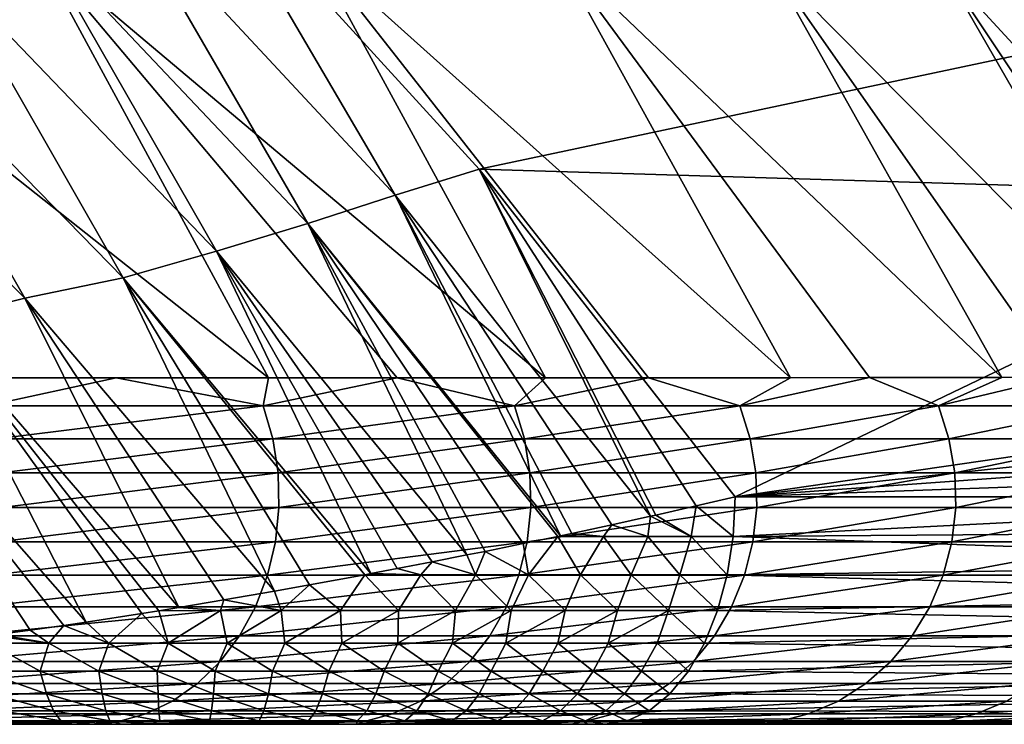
# Model space of a CAD drawing. Header units: metres. Extents: x -13 to 104, y -17 to 17.
# Tile 231 of 235: x 100.56 to 102.73, y 8 to 9.55. Entities that reach past the tile are written whole.
import ezdxf

# ---------------------------------------------------------------- set-up
doc = ezdxf.new("R2010")
doc.units = ezdxf.units.M
doc.layers.add('solid_508351', color=7, linetype='CONTINUOUS')

msp = doc.modelspace()

# ---------------------------------------------------------------- linework, layer by layer
at = {"layer": 'solid_508351'}
for points in [[(100.783234, 9.813519, -6.829979), (101.387733, 9.163126, -7.253253), (100.962196, 9.888824, -6.94031)], [(100.962196, 9.888824, -6.94031), (101.57196, 9.220727, -7.367272), (103.23156, 9.571326, -8.529335)], [(101.387733, 9.163126, -7.253253), (101.57196, 9.220727, -7.367272), (100.962196, 9.888824, -6.94031)], [(100.597839, 9.733256, -6.744912), (101.195564, 9.101161, -7.163444), (100.783234, 9.813519, -6.829979)], [(101.195564, 9.101161, -7.163444), (101.387733, 9.163126, -7.253253), (100.783234, 9.813519, -6.829979)], [(100.403969, 9.654796, -6.68295), (100.995064, 9.04037, -7.096839), (100.597839, 9.733256, -6.744912)], [(100.995064, 9.04037, -7.096839), (101.195564, 9.101161, -7.163444), (100.597839, 9.733256, -6.744912)], [(99.921158, 9.703068, -17.910511), (100.596626, 9.706676, -16.940395), (101.109077, 8.76155, -17.299068)], [(100.431343, 8.761549, -18.267899), (99.921158, 9.703068, -17.910511), (101.109077, 8.76155, -17.299068)], [(100.596626, 9.706676, -16.940395), (101.202553, 9.706932, -15.924143), (101.7183, 8.761728, -16.284821)], [(101.391655, 8.761627, -16.848377), (100.596626, 9.706676, -16.940395), (101.7183, 8.761728, -16.284821)], [(101.391655, 8.761627, -16.848377), (101.109077, 8.76155, -17.299068), (100.596626, 9.706676, -16.940395)], [(101.202553, 9.706932, -15.924143), (101.736115, 9.704326, -14.864802), (102.256561, 8.762096, -15.228443)], [(101.944603, 8.761874, -15.862599), (101.202553, 9.706932, -15.924143), (102.256561, 8.762096, -15.228443)], [(101.944603, 8.761874, -15.862599), (101.7183, 8.761728, -16.284821), (101.202553, 9.706932, -15.924143)], [(101.736115, 9.704326, -14.864802), (102.211632, 9.67065, -13.777407), (102.721283, 8.762649, -14.13319)], [(102.430367, 8.762306, -14.843251), (101.736115, 9.704326, -14.864802), (102.721283, 8.762649, -14.13319)], [(102.430367, 8.762306, -14.843251), (102.256561, 8.762096, -15.228443), (101.736115, 9.704326, -14.864802)], [(100.204811, 9.579514, -6.645114), (100.789543, 8.981843, -7.054544), (100.403969, 9.654796, -6.68295)], [(100.789543, 8.981843, -7.054544), (100.995064, 9.04037, -7.096839), (100.403969, 9.654796, -6.68295)], [(102.211632, 9.67065, -13.777407), (102.591652, 9.663709, -12.640705), (103.109718, 8.763407, -13.002211)], [(102.846512, 8.7629, -13.795886), (102.211632, 9.67065, -13.777407), (103.109718, 8.763407, -13.002211)], [(102.846512, 8.7629, -13.795886), (102.721283, 8.762649, -14.13319), (102.211632, 9.67065, -13.777407)], [(102.591652, 9.663709, -12.640705), (102.905502, 9.630294, -11.480117), (103.418907, 8.7644, -11.83841)], [(103.191093, 8.763684, -12.72626), (102.591652, 9.663709, -12.640705), (103.418907, 8.7644, -11.83841)], [(103.191093, 8.763684, -12.72626), (103.109718, 8.763407, -13.002211), (102.591652, 9.663709, -12.640705)], [(99.98407, 9.526943, -6.618323), (100.573196, 8.936662, -7.030834), (100.204811, 9.579514, -6.645114)], [(100.573196, 8.936662, -7.030834), (100.789543, 8.981843, -7.054544), (100.204811, 9.579514, -6.645114)], [(101.57196, 9.220727, -7.367272), (103.513252, 9.16212, -8.72658), (103.23156, 9.571326, -8.529335)], [(100.367897, 8.885747, -7.038929), (100.573196, 8.936662, -7.030834), (99.98407, 9.526943, -6.618323)], [(101.387733, 9.163126, -7.253253), (101.949051, 8.457358, -7.646291), (101.57196, 9.220727, -7.367272)], [(101.57196, 9.220727, -7.367272), (102.134964, 8.5, -7.761493), (103.513252, 9.16212, -8.72658)], [(102.049171, 8.480117, -7.704731), (102.134964, 8.5, -7.761493), (101.57196, 9.220727, -7.367272)], [(101.960655, 8.459966, -7.652661), (102.049171, 8.480117, -7.704731), (101.57196, 9.220727, -7.367272)], [(101.949051, 8.457358, -7.646291), (101.960655, 8.459966, -7.652661), (101.57196, 9.220727, -7.367272)], [(101.195564, 9.101161, -7.163444), (101.75135, 8.414513, -7.55263), (101.387733, 9.163126, -7.253253)], [(101.863564, 8.438527, -7.602437), (101.949051, 8.457358, -7.646291), (101.387733, 9.163126, -7.253253)], [(101.776207, 8.419791, -7.562931), (101.863564, 8.438527, -7.602437), (101.387733, 9.163126, -7.253253)], [(101.75135, 8.414513, -7.55263), (101.776207, 8.419791, -7.562931), (101.387733, 9.163126, -7.253253)], [(102.134964, 8.5, -7.761493), (103.782761, 8.740084, -8.915293), (103.513252, 9.16212, -8.72658)], [(100.995064, 9.04037, -7.096839), (101.545303, 8.372251, -7.482205), (101.195564, 9.101161, -7.163444)], [(101.74498, 8.413162, -7.550056), (101.75135, 8.414513, -7.55263), (101.195564, 9.101161, -7.163444)], [(101.668762, 8.397269, -7.521252), (101.74498, 8.413162, -7.550056), (101.195564, 9.101161, -7.163444)], [(101.585266, 8.380286, -7.49383), (101.668762, 8.397269, -7.521252), (101.195564, 9.101161, -7.163444)], [(101.545303, 8.372251, -7.482205), (101.585266, 8.380286, -7.49383), (101.195564, 9.101161, -7.163444)], [(100.789543, 8.981843, -7.054544), (101.334358, 8.33135, -7.436219), (100.995064, 9.04037, -7.096839)], [(101.468575, 8.357073, -7.462516), (101.545303, 8.372251, -7.482205), (100.995064, 9.04037, -7.096839)], [(101.391685, 8.342248, -7.446185), (101.468575, 8.357073, -7.462516), (100.995064, 9.04037, -7.096839)], [(101.334358, 8.33135, -7.436219), (101.391685, 8.342248, -7.446185), (100.995064, 9.04037, -7.096839)], [(100.573196, 8.936662, -7.030834), (101.12207, 8.29261, -7.415482), (100.789543, 8.981843, -7.054544)], [(101.320511, 8.328735, -7.434095), (101.334358, 8.33135, -7.436219), (100.789543, 8.981843, -7.054544)], [(101.199211, 8.306412, -7.420064), (101.320511, 8.328735, -7.434095), (100.789543, 8.981843, -7.054544)], [(101.12207, 8.29261, -7.415482), (101.199211, 8.306412, -7.420064), (100.789543, 8.981843, -7.054544)], [(100.367897, 8.885747, -7.038929), (100.912071, 8.256828, -7.42038), (100.573196, 8.936662, -7.030834)], [(101.011208, 8.273396, -7.414849), (101.12207, 8.29261, -7.415482), (100.573196, 8.936662, -7.030834)], [(100.912071, 8.256828, -7.42038), (101.011208, 8.273396, -7.414849), (100.573196, 8.936662, -7.030834)], [(100.16774, 8.840424, -7.0722), (100.707962, 8.224771, -7.450862), (100.367897, 8.885747, -7.038929)], [(100.867867, 8.249639, -7.424755), (100.912071, 8.256828, -7.42038), (100.367897, 8.885747, -7.038929)], [(100.830482, 8.243673, -7.429388), (100.867867, 8.249639, -7.424755), (100.367897, 8.885747, -7.038929)], [(100.707962, 8.224771, -7.450862), (100.830482, 8.243673, -7.429388), (100.367897, 8.885747, -7.038929)], [(100.659225, 8.217565, -7.462192), (100.707962, 8.224771, -7.450862), (100.16774, 8.840424, -7.0722)], [(100.58503, 8.206968, -7.482668), (100.659225, 8.217565, -7.462192), (100.16774, 8.840424, -7.0722)], [(100.513229, 8.197142, -7.506439), (100.58503, 8.206968, -7.482668), (100.16774, 8.840424, -7.0722)], [(100.7742, 8.761539, -17.795679), (100.431343, 8.761549, -18.267899), (101.109077, 8.76155, -17.299068)], [(100.490089, 8.699959, -18.243132), (100.431343, 8.761549, -18.267899), (100.7742, 8.761539, -17.795679)], [(101.097527, 8.699959, -17.37562), (100.490089, 8.699959, -18.243132), (100.7742, 8.761539, -17.795679)], [(101.097527, 8.699959, -17.37562), (100.7742, 8.761539, -17.795679), (101.109077, 8.76155, -17.299068)], [(101.097527, 8.699959, -17.37562), (101.109077, 8.76155, -17.299068), (101.391655, 8.761627, -16.848377)], [(101.650024, 8.699959, -16.472111), (101.097527, 8.699959, -17.37562), (101.391655, 8.761627, -16.848377)], [(101.650024, 8.699959, -16.472111), (101.391655, 8.761627, -16.848377), (101.7183, 8.761728, -16.284821)], [(101.650024, 8.699959, -16.472111), (101.7183, 8.761728, -16.284821), (101.944603, 8.761874, -15.862599)], [(102.145432, 8.699959, -15.536043), (101.650024, 8.699959, -16.472111), (101.944603, 8.761874, -15.862599)], [(102.145432, 8.699959, -15.536043), (101.944603, 8.761874, -15.862599), (102.256561, 8.762096, -15.228443)], [(102.145432, 8.699959, -15.536043), (102.256561, 8.762096, -15.228443), (102.430367, 8.762306, -14.843251)], [(102.581741, 8.699959, -14.570972), (102.145432, 8.699959, -15.536043), (102.430367, 8.762306, -14.843251)], [(102.581741, 8.699959, -14.570972), (102.430367, 8.762306, -14.843251), (102.721283, 8.762649, -14.13319)], [(102.581741, 8.699959, -14.570972), (102.721283, 8.762649, -14.13319), (102.846512, 8.7629, -13.795886)], [(102.957184, 8.699959, -13.580611), (102.581741, 8.699959, -14.570972), (102.846512, 8.7629, -13.795886)], [(102.134964, 8.5, -7.761493), (103.81324, 8.681589, -8.936634), (103.782761, 8.740084, -8.915293)], [(100.51017, 8.627958, -18.258144), (100.490089, 8.699959, -18.243132), (101.097527, 8.699959, -17.37562)], [(101.1185, 8.627958, -17.389359), (100.51017, 8.627958, -18.258144), (101.097527, 8.699959, -17.37562)], [(101.1185, 8.627958, -17.389359), (101.097527, 8.699959, -17.37562), (101.650024, 8.699959, -16.472111)], [(101.671806, 8.627958, -16.484522), (101.1185, 8.627958, -17.389359), (101.650024, 8.699959, -16.472111)], [(101.671806, 8.627958, -16.484522), (101.650024, 8.699959, -16.472111), (102.145432, 8.699959, -15.536043)], [(102.167946, 8.627958, -15.547078), (101.671806, 8.627958, -16.484522), (102.145432, 8.699959, -15.536043)], [(102.134964, 8.5, -7.761493), (103.834419, 8.621716, -8.951466), (103.81324, 8.681589, -8.936634)], [(102.167946, 8.627958, -15.547078), (102.145432, 8.699959, -15.536043), (102.581741, 8.699959, -14.570972)], [(102.604897, 8.627958, -14.580586), (102.167946, 8.627958, -15.547078), (102.581741, 8.699959, -14.570972)], [(102.604897, 8.627958, -14.580586), (102.581741, 8.699959, -14.570972), (102.957184, 8.699959, -13.580611)], [(102.980896, 8.627958, -13.588763), (102.604897, 8.627958, -14.580586), (102.957184, 8.699959, -13.580611)], [(100.521255, 8.552982, -18.266426), (100.51017, 8.627958, -18.258144), (101.1185, 8.627958, -17.389359)], [(101.130074, 8.552982, -17.396938), (100.521255, 8.552982, -18.266426), (101.1185, 8.627958, -17.389359)], [(101.130074, 8.552982, -17.396938), (101.1185, 8.627958, -17.389359), (101.671806, 8.627958, -16.484522)], [(101.68383, 8.552982, -16.491369), (101.130074, 8.552982, -17.396938), (101.671806, 8.627958, -16.484522)], [(101.68383, 8.552982, -16.491369), (101.671806, 8.627958, -16.484522), (102.167946, 8.627958, -15.547078)], [(102.180367, 8.552982, -15.553167), (101.68383, 8.552982, -16.491369), (102.167946, 8.627958, -15.547078)], [(102.134964, 8.5, -7.761493), (103.846893, 8.561065, -8.960196), (103.834419, 8.621716, -8.951466)], [(102.180367, 8.552982, -15.553167), (102.167946, 8.627958, -15.547078), (102.604897, 8.627958, -14.580586)], [(102.617676, 8.552982, -14.585891), (102.180367, 8.552982, -15.553167), (102.604897, 8.627958, -14.580586)], [(102.617676, 8.552982, -14.585891), (102.604897, 8.627958, -14.580586), (102.980896, 8.627958, -13.588763)], [(102.993973, 8.552982, -13.593262), (102.617676, 8.552982, -14.585891), (102.980896, 8.627958, -13.588763)], [(100.523071, 8.476775, -18.26779), (100.521255, 8.552982, -18.266426), (101.130074, 8.552982, -17.396938)], [(101.131981, 8.476775, -17.398186), (100.523071, 8.476775, -18.26779), (101.130074, 8.552982, -17.396938)], [(101.131981, 8.476775, -17.398186), (101.130074, 8.552982, -17.396938), (101.68383, 8.552982, -16.491369)], [(101.685806, 8.476775, -16.492495), (101.131981, 8.476775, -17.398186), (101.68383, 8.552982, -16.491369)], [(101.685806, 8.476775, -16.492495), (101.68383, 8.552982, -16.491369), (102.180367, 8.552982, -15.553167)], [(102.182411, 8.476775, -15.554169), (101.685806, 8.476775, -16.492495), (102.180367, 8.552982, -15.553167)], [(102.134964, 8.5, -7.761493), (103.851013, 8.5, -8.963081), (103.846893, 8.561065, -8.960196)], [(102.182411, 8.476775, -15.554169), (102.180367, 8.552982, -15.553167), (102.617676, 8.552982, -14.585891)], [(102.619781, 8.476775, -14.586763), (102.182411, 8.476775, -15.554169), (102.617676, 8.552982, -14.585891)], [(102.619781, 8.476775, -14.586763), (102.617676, 8.552982, -14.585891), (102.993973, 8.552982, -13.593262)], [(102.996132, 8.476775, -13.594002), (102.619781, 8.476775, -14.586763), (102.993973, 8.552982, -13.593262)], [(102.130608, 8.413176, -7.767715), (102.134964, 8.5, -7.761493), (102.049171, 8.480117, -7.704731)], [(102.130608, 8.413176, -7.767715), (103.851013, 8.5, -8.963081), (102.134964, 8.5, -7.761493)], [(103.845779, 8.425599, -8.966215), (103.851013, 8.5, -8.963081), (102.130608, 8.413176, -7.767715)], [(100.515594, 8.401108, -18.262199), (100.523071, 8.476775, -18.26779), (101.131981, 8.476775, -17.398186)], [(101.124168, 8.401108, -17.393068), (100.515594, 8.401108, -18.262199), (101.131981, 8.476775, -17.398186)], [(101.124168, 8.401108, -17.393068), (101.131981, 8.476775, -17.398186), (101.685806, 8.476775, -16.492495)], [(101.677696, 8.401108, -16.487873), (101.124168, 8.401108, -17.393068), (101.685806, 8.476775, -16.492495)], [(101.677696, 8.401108, -16.487873), (101.685806, 8.476775, -16.492495), (102.182411, 8.476775, -15.554169)], [(102.174026, 8.401108, -15.550059), (101.677696, 8.401108, -16.487873), (102.182411, 8.476775, -15.554169)], [(102.038292, 8.413176, -7.706369), (102.049171, 8.480117, -7.704731), (101.960655, 8.459966, -7.652661)], [(102.130608, 8.413176, -7.767715), (102.049171, 8.480117, -7.704731), (102.038292, 8.413176, -7.706369)], [(102.174026, 8.401108, -15.550059), (102.182411, 8.476775, -15.554169), (102.619781, 8.476775, -14.586763)], [(102.611153, 8.401108, -14.583183), (102.174026, 8.401108, -15.550059), (102.619781, 8.476775, -14.586763)], [(102.611153, 8.401108, -14.583183), (102.619781, 8.476775, -14.586763), (102.996132, 8.476775, -13.594002)], [(102.987297, 8.401108, -13.590965), (102.611153, 8.401108, -14.583183), (102.996132, 8.476775, -13.594002)], [(101.943176, 8.413176, -7.649603), (101.949051, 8.457358, -7.646291), (101.863564, 8.438527, -7.602437)], [(102.038292, 8.413176, -7.706369), (101.949051, 8.457358, -7.646291), (101.943176, 8.413176, -7.649603)], [(102.038292, 8.413176, -7.706369), (101.960655, 8.459966, -7.652661), (101.949051, 8.457358, -7.646291)], [(101.845398, 8.413176, -7.597486), (101.863564, 8.438527, -7.602437), (101.776207, 8.419791, -7.562931)], [(101.943176, 8.413176, -7.649603), (101.863564, 8.438527, -7.602437), (101.845398, 8.413176, -7.597486)], [(103.830055, 8.35238, -8.975616), (103.845779, 8.425599, -8.966215), (102.130608, 8.413176, -7.767715)], [(100.498985, 8.327739, -18.249786), (100.515594, 8.401108, -18.262199), (101.124168, 8.401108, -17.393068)], [(101.106819, 8.327739, -17.381708), (100.498985, 8.327739, -18.249786), (101.124168, 8.401108, -17.393068)], [(101.106819, 8.327739, -17.381708), (101.124168, 8.401108, -17.393068), (101.677696, 8.401108, -16.487873)], [(101.659676, 8.327739, -16.477612), (101.106819, 8.327739, -17.381708), (101.677696, 8.401108, -16.487873)], [(101.659676, 8.327739, -16.477612), (101.677696, 8.401108, -16.487873), (102.174026, 8.401108, -15.550059)], [(102.155411, 8.327739, -15.540935), (101.659676, 8.327739, -16.477612), (102.174026, 8.401108, -15.550059)], [(101.680908, 8.328908, -7.547249), (101.74498, 8.413162, -7.550056), (101.668762, 8.397269, -7.521252)], [(101.795021, 8.328908, -7.597949), (101.74498, 8.413162, -7.550056), (101.680908, 8.328908, -7.547249)], [(101.845398, 8.413176, -7.597486), (101.75135, 8.414513, -7.55263), (101.74498, 8.413162, -7.550056)], [(101.845398, 8.413176, -7.597486), (101.74498, 8.413162, -7.550056), (101.795021, 8.328908, -7.597949)], [(101.845398, 8.413176, -7.597486), (101.776207, 8.419791, -7.562931), (101.75135, 8.414513, -7.55263)], [(101.845398, 8.413176, -7.597486), (101.795021, 8.328908, -7.597949), (101.905983, 8.328908, -7.65477)], [(101.943176, 8.413176, -7.649603), (101.845398, 8.413176, -7.597486), (101.905983, 8.328908, -7.65477)], [(101.943176, 8.413176, -7.649603), (101.905983, 8.328908, -7.65477), (102.013596, 8.328908, -7.717564)], [(102.038292, 8.413176, -7.706369), (101.943176, 8.413176, -7.649603), (102.013596, 8.328908, -7.717564)], [(102.038292, 8.413176, -7.706369), (102.013596, 8.328908, -7.717564), (102.117653, 8.328908, -7.786218)], [(102.130608, 8.413176, -7.767715), (102.038292, 8.413176, -7.706369), (102.117653, 8.328908, -7.786218)], [(103.830055, 8.35238, -8.975616), (102.130608, 8.413176, -7.767715), (102.117653, 8.328908, -7.786218)], [(102.155411, 8.327739, -15.540935), (102.174026, 8.401108, -15.550059), (102.611153, 8.401108, -14.583183)], [(102.592003, 8.327739, -14.575233), (102.155411, 8.327739, -15.540935), (102.611153, 8.401108, -14.583183)], [(102.592003, 8.327739, -14.575233), (102.611153, 8.401108, -14.583183), (102.987297, 8.401108, -13.590965)], [(102.96769, 8.327739, -13.584225), (102.592003, 8.327739, -14.575233), (102.987297, 8.401108, -13.590965)], [(101.56382, 8.328908, -7.502871), (101.585266, 8.380286, -7.49383), (101.545303, 8.372251, -7.482205)], [(101.680908, 8.328908, -7.547249), (101.585266, 8.380286, -7.49383), (101.56382, 8.328908, -7.502871)], [(101.680908, 8.328908, -7.547249), (101.668762, 8.397269, -7.521252), (101.585266, 8.380286, -7.49383)], [(101.443893, 8.328908, -7.465077), (101.468575, 8.357073, -7.462516), (101.391685, 8.342248, -7.446185)], [(101.56382, 8.328908, -7.502871), (101.468575, 8.357073, -7.462516), (101.443893, 8.328908, -7.465077)], [(101.56382, 8.328908, -7.502871), (101.545303, 8.372251, -7.482205), (101.468575, 8.357073, -7.462516)], [(101.443893, 8.328908, -7.465077), (101.391685, 8.342248, -7.446185), (101.334358, 8.33135, -7.436219)], [(103.804001, 8.282196, -8.991119), (103.830055, 8.35238, -8.975616), (102.117653, 8.328908, -7.786218)], [(100.47364, 8.258376, -18.230839), (100.498985, 8.327739, -18.249786), (101.106819, 8.327739, -17.381708)], [(101.080345, 8.258376, -17.364368), (100.47364, 8.258376, -18.230839), (101.106819, 8.327739, -17.381708)], [(101.080345, 8.258376, -17.364368), (101.106819, 8.327739, -17.381708), (101.659676, 8.327739, -16.477612)], [(101.632179, 8.258376, -16.461946), (101.080345, 8.258376, -17.364368), (101.659676, 8.327739, -16.477612)], [(101.26722, 8.249849, -7.460624), (101.320511, 8.328735, -7.434095), (101.199211, 8.306412, -7.420064)], [(101.395126, 8.249849, -7.489989), (101.320511, 8.328735, -7.434095), (101.26722, 8.249849, -7.460624)], [(101.443893, 8.328908, -7.465077), (101.334358, 8.33135, -7.436219), (101.320511, 8.328735, -7.434095)], [(101.443893, 8.328908, -7.465077), (101.320511, 8.328735, -7.434095), (101.395126, 8.249849, -7.489989)], [(101.443893, 8.328908, -7.465077), (101.395126, 8.249849, -7.489989), (101.520203, 8.249849, -7.527055)], [(101.56382, 8.328908, -7.502871), (101.443893, 8.328908, -7.465077), (101.520203, 8.249849, -7.527055)], [(101.56382, 8.328908, -7.502871), (101.520203, 8.249849, -7.527055), (101.642281, 8.249849, -7.571418)], [(101.680908, 8.328908, -7.547249), (101.56382, 8.328908, -7.502871), (101.642281, 8.249849, -7.571418)], [(101.632179, 8.258376, -16.461946), (101.659676, 8.327739, -16.477612), (102.155411, 8.327739, -15.540935)], [(102.126991, 8.258376, -15.527007), (101.632179, 8.258376, -16.461946), (102.155411, 8.327739, -15.540935)], [(101.680908, 8.328908, -7.547249), (101.642281, 8.249849, -7.571418), (101.761162, 8.249849, -7.622754)], [(101.795021, 8.328908, -7.597949), (101.680908, 8.328908, -7.547249), (101.761162, 8.249849, -7.622754)], [(101.795021, 8.328908, -7.597949), (101.761162, 8.249849, -7.622754), (101.876656, 8.249849, -7.68082)], [(101.905983, 8.328908, -7.65477), (101.795021, 8.328908, -7.597949), (101.876656, 8.249849, -7.68082)], [(101.905983, 8.328908, -7.65477), (101.876656, 8.249849, -7.68082), (101.988518, 8.249849, -7.745426)], [(102.013596, 8.328908, -7.717564), (101.905983, 8.328908, -7.65477), (101.988518, 8.249849, -7.745426)], [(102.013596, 8.328908, -7.717564), (101.988518, 8.249849, -7.745426), (102.096489, 8.249849, -7.816437)], [(102.117653, 8.328908, -7.786218), (102.013596, 8.328908, -7.717564), (102.096489, 8.249849, -7.816437)], [(103.804001, 8.282196, -8.991119), (102.117653, 8.328908, -7.786218), (102.096489, 8.249849, -7.816437)], [(102.126991, 8.258376, -15.527007), (102.155411, 8.327739, -15.540935), (102.592003, 8.327739, -14.575233)], [(102.562775, 8.258376, -14.563099), (102.126991, 8.258376, -15.527007), (102.592003, 8.327739, -14.575233)], [(102.562775, 8.258376, -14.563099), (102.592003, 8.327739, -14.575233), (102.96769, 8.327739, -13.584225)], [(102.937759, 8.258376, -13.573935), (102.562775, 8.258376, -14.563099), (102.96769, 8.327739, -13.584225)], [(101.136673, 8.249849, -7.439479), (101.12207, 8.29261, -7.415482), (101.011208, 8.273396, -7.414849)], [(101.136673, 8.249849, -7.439479), (101.199211, 8.306412, -7.420064), (101.12207, 8.29261, -7.415482)], [(101.26722, 8.249849, -7.460624), (101.199211, 8.306412, -7.420064), (101.136673, 8.249849, -7.439479)], [(101.0037, 8.249849, -7.42721), (101.011208, 8.273396, -7.414849), (100.912071, 8.256828, -7.42038)], [(101.136673, 8.249849, -7.439479), (101.011208, 8.273396, -7.414849), (101.0037, 8.249849, -7.42721)], [(103.767609, 8.216088, -9.012627), (103.804001, 8.282196, -8.991119), (102.096489, 8.249849, -7.816437)], [(100.44014, 8.194632, -18.205797), (100.47364, 8.258376, -18.230839), (101.080345, 8.258376, -17.364368)], [(101.045357, 8.194632, -17.341454), (100.44014, 8.194632, -18.205797), (101.080345, 8.258376, -17.364368)], [(100.88868, 8.178406, -7.474427), (100.867867, 8.249639, -7.424755), (100.830482, 8.243673, -7.429388)], [(101.0037, 8.249849, -7.42721), (100.912071, 8.256828, -7.42038), (100.867867, 8.249639, -7.424755)], [(101.0037, 8.249849, -7.42721), (100.867867, 8.249639, -7.424755), (100.88868, 8.178406, -7.474427)], [(101.0037, 8.249849, -7.42721), (100.88868, 8.178406, -7.474427), (101.017883, 8.178406, -7.478243)], [(101.136673, 8.249849, -7.439479), (101.0037, 8.249849, -7.42721), (101.017883, 8.178406, -7.478243)], [(101.136673, 8.249849, -7.439479), (101.017883, 8.178406, -7.478243), (101.14521, 8.178406, -7.491107)], [(101.045357, 8.194632, -17.341454), (101.080345, 8.258376, -17.364368), (101.632179, 8.258376, -16.461946)], [(101.59584, 8.194632, -16.441244), (101.045357, 8.194632, -17.341454), (101.632179, 8.258376, -16.461946)], [(101.26722, 8.249849, -7.460624), (101.136673, 8.249849, -7.439479), (101.14521, 8.178406, -7.491107)], [(101.26722, 8.249849, -7.460624), (101.14521, 8.178406, -7.491107), (101.270363, 8.178406, -7.51231)], [(101.395126, 8.249849, -7.489989), (101.26722, 8.249849, -7.460624), (101.270363, 8.178406, -7.51231)], [(101.395126, 8.249849, -7.489989), (101.270363, 8.178406, -7.51231), (101.39312, 8.178406, -7.541268)], [(101.520203, 8.249849, -7.527055), (101.39312, 8.178406, -7.541268), (101.513268, 8.178406, -7.577513)], [(101.520203, 8.249849, -7.527055), (101.395126, 8.249849, -7.489989), (101.39312, 8.178406, -7.541268)], [(101.642281, 8.249849, -7.571418), (101.513268, 8.178406, -7.577513), (101.630608, 8.178406, -7.620676)], [(101.642281, 8.249849, -7.571418), (101.520203, 8.249849, -7.527055), (101.513268, 8.178406, -7.577513)], [(101.59584, 8.194632, -16.441244), (101.632179, 8.258376, -16.461946), (102.126991, 8.258376, -15.527007)], [(102.089432, 8.194632, -15.508599), (101.59584, 8.194632, -16.441244), (102.126991, 8.258376, -15.527007)], [(101.761162, 8.249849, -7.622754), (101.630608, 8.178406, -7.620676), (101.744957, 8.178406, -7.670457)], [(101.761162, 8.249849, -7.622754), (101.642281, 8.249849, -7.571418), (101.630608, 8.178406, -7.620676)], [(101.876656, 8.249849, -7.68082), (101.744957, 8.178406, -7.670457), (101.856094, 8.178406, -7.726627)], [(101.876656, 8.249849, -7.68082), (101.761162, 8.249849, -7.622754), (101.744957, 8.178406, -7.670457)], [(101.988518, 8.249849, -7.745426), (101.856094, 8.178406, -7.726627), (101.963791, 8.178406, -7.789005)], [(101.988518, 8.249849, -7.745426), (101.876656, 8.249849, -7.68082), (101.856094, 8.178406, -7.726627)], [(101.988518, 8.249849, -7.745426), (101.963791, 8.178406, -7.789005), (102.067772, 8.178406, -7.857453)], [(102.096489, 8.249849, -7.816437), (101.988518, 8.249849, -7.745426), (102.067772, 8.178406, -7.857453)], [(103.767609, 8.216088, -9.012627), (102.096489, 8.249849, -7.816437), (102.067772, 8.178406, -7.857453)], [(102.089432, 8.194632, -15.508599), (102.126991, 8.258376, -15.527007), (102.562775, 8.258376, -14.563099)], [(102.524147, 8.194632, -14.547062), (102.089432, 8.194632, -15.508599), (102.562775, 8.258376, -14.563099)], [(102.524147, 8.194632, -14.547062), (102.562775, 8.258376, -14.563099), (102.937759, 8.258376, -13.573935)], [(102.898209, 8.194632, -13.560336), (102.524147, 8.194632, -14.547062), (102.937759, 8.258376, -13.573935)], [(100.75798, 8.178406, -7.480536), (100.830482, 8.243673, -7.429388), (100.707962, 8.224771, -7.450862)], [(100.88868, 8.178406, -7.474427), (100.830482, 8.243673, -7.429388), (100.75798, 8.178406, -7.480536)], [(100.62635, 8.178406, -7.497605), (100.58503, 8.206968, -7.482668), (100.513229, 8.197142, -7.506439)], [(100.62635, 8.178406, -7.497605), (100.659225, 8.217565, -7.462192), (100.58503, 8.206968, -7.482668)], [(100.75798, 8.178406, -7.480536), (100.659225, 8.217565, -7.462192), (100.62635, 8.178406, -7.497605)], [(100.75798, 8.178406, -7.480536), (100.707962, 8.224771, -7.450862), (100.659225, 8.217565, -7.462192)], [(103.721382, 8.156047, -9.039686), (103.767609, 8.216088, -9.012627), (102.067772, 8.178406, -7.857453)], [(100.399261, 8.137986, -18.175245), (100.44014, 8.194632, -18.205797), (101.045357, 8.194632, -17.341454)], [(101.00267, 8.137986, -17.313494), (100.399261, 8.137986, -18.175245), (101.045357, 8.194632, -17.341454)], [(100.62635, 8.178406, -7.497605), (100.499001, 8.195253, -7.511631), (100.494591, 8.178406, -7.526838)], [(100.62635, 8.178406, -7.497605), (100.513229, 8.197142, -7.506439), (100.499001, 8.195253, -7.511631)], [(101.00267, 8.137986, -17.313494), (101.045357, 8.194632, -17.341454), (101.59584, 8.194632, -16.441244)], [(101.551498, 8.137986, -16.415985), (101.00267, 8.137986, -17.313494), (101.59584, 8.194632, -16.441244)], [(101.551498, 8.137986, -16.415985), (101.59584, 8.194632, -16.441244), (102.089432, 8.194632, -15.508599)], [(102.04361, 8.137986, -15.486141), (101.551498, 8.137986, -16.415985), (102.089432, 8.194632, -15.508599)], [(102.04361, 8.137986, -15.486141), (102.089432, 8.194632, -15.508599), (102.524147, 8.194632, -14.547062)], [(102.47702, 8.137986, -14.527495), (102.04361, 8.137986, -15.486141), (102.524147, 8.194632, -14.547062)], [(102.47702, 8.137986, -14.527495), (102.524147, 8.194632, -14.547062), (102.898209, 8.194632, -13.560336)], [(102.849953, 8.137986, -13.543745), (102.47702, 8.137986, -14.527495), (102.898209, 8.194632, -13.560336)], [(100.478813, 8.116754, -7.59553), (100.607201, 8.116754, -7.563917), (100.494591, 8.178406, -7.526838)], [(100.607201, 8.116754, -7.563917), (100.62635, 8.178406, -7.497605), (100.494591, 8.178406, -7.526838)], [(100.607201, 8.116754, -7.563917), (100.736092, 8.116754, -7.544641), (100.62635, 8.178406, -7.497605)], [(100.736092, 8.116754, -7.544641), (100.75798, 8.178406, -7.480536), (100.62635, 8.178406, -7.497605)], [(100.736092, 8.116754, -7.544641), (100.864555, 8.116754, -7.536524), (100.75798, 8.178406, -7.480536)], [(100.864555, 8.116754, -7.536524), (100.88868, 8.178406, -7.474427), (100.75798, 8.178406, -7.480536)], [(100.864555, 8.116754, -7.536524), (100.991928, 8.116754, -7.53853), (100.88868, 8.178406, -7.474427)], [(100.991928, 8.116754, -7.53853), (101.017883, 8.178406, -7.478243), (100.88868, 8.178406, -7.474427)], [(100.991928, 8.116754, -7.53853), (101.117722, 8.116754, -7.549773), (101.017883, 8.178406, -7.478243)], [(101.117722, 8.116754, -7.549773), (101.14521, 8.178406, -7.491107), (101.017883, 8.178406, -7.478243)], [(101.117722, 8.116754, -7.549773), (101.241577, 8.116754, -7.569529), (101.14521, 8.178406, -7.491107)], [(101.241577, 8.116754, -7.569529), (101.270363, 8.178406, -7.51231), (101.14521, 8.178406, -7.491107)], [(101.241577, 8.116754, -7.569529), (101.363205, 8.116754, -7.597199), (101.270363, 8.178406, -7.51231)], [(101.363205, 8.116754, -7.597199), (101.39312, 8.178406, -7.541268), (101.270363, 8.178406, -7.51231)], [(101.363205, 8.116754, -7.597199), (101.482353, 8.116754, -7.632298), (101.39312, 8.178406, -7.541268)], [(101.482353, 8.116754, -7.632298), (101.513268, 8.178406, -7.577513), (101.39312, 8.178406, -7.541268)], [(101.482353, 8.116754, -7.632298), (101.598785, 8.116754, -7.674438), (101.513268, 8.178406, -7.577513)], [(101.598785, 8.116754, -7.674438), (101.630608, 8.178406, -7.620676), (101.513268, 8.178406, -7.577513)], [(101.598785, 8.116754, -7.674438), (101.71225, 8.116754, -7.723303), (101.630608, 8.178406, -7.620676)], [(101.71225, 8.116754, -7.723303), (101.744957, 8.178406, -7.670457), (101.630608, 8.178406, -7.620676)], [(101.71225, 8.116754, -7.723303), (101.822517, 8.116754, -7.778646), (101.744957, 8.178406, -7.670457)], [(101.822517, 8.116754, -7.778646), (101.856094, 8.178406, -7.726627), (101.744957, 8.178406, -7.670457)], [(101.822517, 8.116754, -7.778646), (101.929321, 8.116754, -7.84027), (101.856094, 8.178406, -7.726627)], [(101.929321, 8.116754, -7.84027), (101.963791, 8.178406, -7.789005), (101.856094, 8.178406, -7.726627)], [(101.929321, 8.116754, -7.84027), (102.032364, 8.116754, -7.908018), (101.963791, 8.178406, -7.789005)], [(102.032364, 8.116754, -7.908018), (102.067772, 8.178406, -7.857453), (101.963791, 8.178406, -7.789005)], [(103.721382, 8.156047, -9.039686), (102.067772, 8.178406, -7.857453), (102.032364, 8.116754, -7.908018)], [(103.665512, 8.103318, -9.072006), (103.721382, 8.156047, -9.039686), (102.032364, 8.116754, -7.908018)], [(100.351967, 8.089759, -18.139893), (100.399261, 8.137986, -18.175245), (101.00267, 8.137986, -17.313494)], [(100.95327, 8.089759, -17.281139), (100.351967, 8.089759, -18.139893), (101.00267, 8.137986, -17.313494)], [(100.95327, 8.089759, -17.281139), (101.00267, 8.137986, -17.313494), (101.551498, 8.137986, -16.415985)], [(101.500191, 8.089759, -16.386757), (100.95327, 8.089759, -17.281139), (101.551498, 8.137986, -16.415985)], [(101.500191, 8.089759, -16.386757), (101.551498, 8.137986, -16.415985), (102.04361, 8.137986, -15.486141)], [(101.990585, 8.089759, -15.460154), (101.500191, 8.089759, -16.386757), (102.04361, 8.137986, -15.486141)], [(101.990585, 8.089759, -15.460154), (102.04361, 8.137986, -15.486141), (102.47702, 8.137986, -14.527495)], [(102.422478, 8.089759, -14.504854), (101.990585, 8.089759, -15.460154), (102.47702, 8.137986, -14.527495)], [(102.422478, 8.089759, -14.504854), (102.47702, 8.137986, -14.527495), (102.849953, 8.137986, -13.543745)], [(102.794113, 8.089759, -13.524546), (102.422478, 8.089759, -14.504854), (102.849953, 8.137986, -13.543745)], [(100.620941, 8.06677, -7.634088), (100.607201, 8.116754, -7.563917), (100.478813, 8.116754, -7.59553)], [(100.499306, 8.06677, -7.664035), (100.620941, 8.06677, -7.634088), (100.478813, 8.116754, -7.59553)], [(100.743546, 8.06677, -7.615756), (100.736092, 8.116754, -7.544641), (100.607201, 8.116754, -7.563917)], [(100.620941, 8.06677, -7.634088), (100.743546, 8.06677, -7.615756), (100.607201, 8.116754, -7.563917)], [(100.866173, 8.06677, -7.608011), (100.864555, 8.116754, -7.536524), (100.736092, 8.116754, -7.544641)], [(100.743546, 8.06677, -7.615756), (100.866173, 8.06677, -7.608011), (100.736092, 8.116754, -7.544641)], [(100.988113, 8.06677, -7.609933), (100.991928, 8.116754, -7.53853), (100.864555, 8.116754, -7.536524)], [(100.866173, 8.06677, -7.608011), (100.988113, 8.06677, -7.609933), (100.864555, 8.116754, -7.536524)], [(100.988113, 8.06677, -7.609933), (101.108849, 8.06677, -7.620725), (100.991928, 8.116754, -7.53853)], [(101.108849, 8.06677, -7.620725), (101.117722, 8.116754, -7.549773), (100.991928, 8.116754, -7.53853)], [(101.108849, 8.06677, -7.620725), (101.227974, 8.06677, -7.639727), (101.117722, 8.116754, -7.549773)], [(101.227974, 8.06677, -7.639727), (101.241577, 8.116754, -7.569529), (101.117722, 8.116754, -7.549773)], [(101.227974, 8.06677, -7.639727), (101.345139, 8.06677, -7.666382), (101.241577, 8.116754, -7.569529)], [(101.345139, 8.06677, -7.666382), (101.363205, 8.116754, -7.597199), (101.241577, 8.116754, -7.569529)], [(101.345139, 8.06677, -7.666382), (101.460052, 8.06677, -7.700235), (101.363205, 8.116754, -7.597199)], [(101.460052, 8.06677, -7.700235), (101.482353, 8.116754, -7.632298), (101.363205, 8.116754, -7.597199)], [(101.460052, 8.06677, -7.700235), (101.572449, 8.06677, -7.740916), (101.482353, 8.116754, -7.632298)], [(101.572449, 8.06677, -7.740916), (101.598785, 8.116754, -7.674438), (101.482353, 8.116754, -7.632298)], [(101.572449, 8.06677, -7.740916), (101.682053, 8.06677, -7.788117), (101.598785, 8.116754, -7.674438)], [(101.682053, 8.06677, -7.788117), (101.71225, 8.116754, -7.723303), (101.598785, 8.116754, -7.674438)], [(101.682053, 8.06677, -7.788117), (101.788597, 8.06677, -7.841593), (101.71225, 8.116754, -7.723303)], [(101.788597, 8.06677, -7.841593), (101.822517, 8.116754, -7.778646), (101.71225, 8.116754, -7.723303)], [(101.788597, 8.06677, -7.841593), (101.8918, 8.06677, -7.901139), (101.822517, 8.116754, -7.778646)], [(101.8918, 8.06677, -7.901139), (101.929321, 8.116754, -7.84027), (101.822517, 8.116754, -7.778646)], [(101.8918, 8.06677, -7.901139), (101.991356, 8.06677, -7.96659), (101.929321, 8.116754, -7.84027)], [(101.991356, 8.06677, -7.96659), (102.032364, 8.116754, -7.908018), (101.929321, 8.116754, -7.84027)], [(103.665512, 8.103318, -9.072006), (102.032364, 8.116754, -7.908018), (101.991356, 8.06677, -7.96659)], [(103.601028, 8.059896, -9.108749), (103.665512, 8.103318, -9.072006), (101.991356, 8.06677, -7.96659)], [(100.299347, 8.05107, -18.100559), (100.351967, 8.089759, -18.139893), (100.95327, 8.089759, -17.281139)], [(100.898315, 8.05107, -17.245146), (100.299347, 8.05107, -18.100559), (100.95327, 8.089759, -17.281139)], [(100.898315, 8.05107, -17.245146), (100.95327, 8.089759, -17.281139), (101.500191, 8.089759, -16.386757)], [(101.443108, 8.05107, -16.354239), (100.898315, 8.05107, -17.245146), (101.500191, 8.089759, -16.386757)], [(101.443108, 8.05107, -16.354239), (101.500191, 8.089759, -16.386757), (101.990585, 8.089759, -15.460154)], [(101.931595, 8.05107, -15.431241), (101.443108, 8.05107, -16.354239), (101.990585, 8.089759, -15.460154)], [(101.931595, 8.05107, -15.431241), (101.990585, 8.089759, -15.460154), (102.422478, 8.089759, -14.504854)], [(102.361809, 8.05107, -14.479666), (101.931595, 8.05107, -15.431241), (102.422478, 8.089759, -14.504854)], [(102.361809, 8.05107, -14.479666), (102.422478, 8.089759, -14.504854), (102.794113, 8.089759, -13.524546)], [(102.731987, 8.05107, -13.503186), (102.361809, 8.05107, -14.479666), (102.794113, 8.089759, -13.524546)], [(100.636154, 8.029975, -7.711716), (100.620941, 8.06677, -7.634088), (100.499306, 8.06677, -7.664035)], [(100.521973, 8.029975, -7.739822), (100.636154, 8.029975, -7.711716), (100.499306, 8.06677, -7.664035)], [(100.751801, 8.029975, -7.694428), (100.743546, 8.06677, -7.615756), (100.620941, 8.06677, -7.634088)], [(100.636154, 8.029975, -7.711716), (100.751801, 8.029975, -7.694428), (100.620941, 8.06677, -7.634088)], [(100.867966, 8.029975, -7.687095), (100.866173, 8.06677, -7.608011), (100.743546, 8.06677, -7.615756)], [(100.751801, 8.029975, -7.694428), (100.867966, 8.029975, -7.687095), (100.743546, 8.06677, -7.615756)], [(100.983902, 8.029975, -7.688925), (100.988113, 8.06677, -7.609933), (100.866173, 8.06677, -7.608011)], [(100.867966, 8.029975, -7.687095), (100.983902, 8.029975, -7.688925), (100.866173, 8.06677, -7.608011)], [(100.983902, 8.029975, -7.688925), (101.099037, 8.029975, -7.699219), (100.988113, 8.06677, -7.609933)], [(101.099037, 8.029975, -7.699219), (101.108849, 8.06677, -7.620725), (100.988113, 8.06677, -7.609933)], [(101.099037, 8.029975, -7.699219), (101.212921, 8.029975, -7.717386), (101.108849, 8.06677, -7.620725)], [(101.212921, 8.029975, -7.717386), (101.227974, 8.06677, -7.639727), (101.108849, 8.06677, -7.620725)], [(101.212921, 8.029975, -7.717386), (101.32515, 8.029975, -7.742918), (101.227974, 8.06677, -7.639727)], [(101.32515, 8.029975, -7.742918), (101.345139, 8.06677, -7.666382), (101.227974, 8.06677, -7.639727)], [(101.32515, 8.029975, -7.742918), (101.435387, 8.029975, -7.775393), (101.345139, 8.06677, -7.666382)], [(101.435387, 8.029975, -7.775393), (101.460052, 8.06677, -7.700235), (101.345139, 8.06677, -7.666382)], [(101.435387, 8.029975, -7.775393), (101.54332, 8.029975, -7.81446), (101.460052, 8.06677, -7.700235)], [(101.54332, 8.029975, -7.81446), (101.572449, 8.06677, -7.740916), (101.460052, 8.06677, -7.700235)], [(101.54332, 8.029975, -7.81446), (101.648643, 8.029975, -7.859821), (101.572449, 8.06677, -7.740916)], [(101.648643, 8.029975, -7.859821), (101.682053, 8.06677, -7.788117), (101.572449, 8.06677, -7.740916)], [(101.648643, 8.029975, -7.859821), (101.751076, 8.029975, -7.911229), (101.682053, 8.06677, -7.788117)], [(101.751076, 8.029975, -7.911229), (101.788597, 8.06677, -7.841593), (101.682053, 8.06677, -7.788117)], [(101.751076, 8.029975, -7.911229), (101.850288, 8.029975, -7.968478), (101.788597, 8.06677, -7.841593)], [(101.850288, 8.029975, -7.968478), (101.8918, 8.06677, -7.901139), (101.788597, 8.06677, -7.841593)], [(101.850288, 8.029975, -7.968478), (101.945984, 8.029975, -8.031389), (101.8918, 8.06677, -7.901139)], [(101.945984, 8.029975, -8.031389), (101.991356, 8.06677, -7.96659), (101.8918, 8.06677, -7.901139)], [(103.601028, 8.059896, -9.108749), (101.991356, 8.06677, -7.96659), (101.945984, 8.029975, -8.031389)], [(103.528839, 8.027241, -9.149158), (103.601028, 8.059896, -9.108749), (101.945984, 8.029975, -8.031389)], [(100.242622, 8.022819, -18.058165), (100.299347, 8.05107, -18.100559), (100.898315, 8.05107, -17.245146)], [(100.839073, 8.022819, -17.206347), (100.242622, 8.022819, -18.058165), (100.898315, 8.05107, -17.245146)], [(100.839073, 8.022819, -17.206347), (100.898315, 8.05107, -17.245146), (101.443108, 8.05107, -16.354239)], [(101.381577, 8.022819, -16.319187), (100.839073, 8.022819, -17.206347), (101.443108, 8.05107, -16.354239)], [(101.381577, 8.022819, -16.319187), (101.443108, 8.05107, -16.354239), (101.931595, 8.05107, -15.431241)], [(101.868004, 8.022819, -15.400076), (101.381577, 8.022819, -16.319187), (101.931595, 8.05107, -15.431241)], [(101.868004, 8.022819, -15.400076), (101.931595, 8.05107, -15.431241), (102.361809, 8.05107, -14.479666)], [(102.296402, 8.022819, -14.452514), (101.868004, 8.022819, -15.400076), (102.361809, 8.05107, -14.479666)], [(102.296402, 8.022819, -14.452514), (102.361809, 8.05107, -14.479666), (102.731987, 8.05107, -13.503186)], [(102.665016, 8.022819, -13.480163), (102.296402, 8.022819, -14.452514), (102.731987, 8.05107, -13.503186)], [(102.665016, 8.022819, -13.480163), (102.731987, 8.05107, -13.503186), (103.040489, 8.05107, -12.5055)], [(102.972214, 8.022819, -12.486707), (102.665016, 8.022819, -13.480163), (103.040489, 8.05107, -12.5055)], [(100.183128, 8.005663, -18.013689), (100.242622, 8.022819, -18.058165), (100.839073, 8.022819, -17.206347)], [(100.776932, 8.005663, -17.165644), (100.183128, 8.005663, -18.013689), (100.839073, 8.022819, -17.206347)], [(100.652359, 8.00749, -7.794439), (100.636154, 8.029975, -7.711716), (100.521973, 8.029975, -7.739822)], [(100.546127, 8.00749, -7.820583), (100.652359, 8.00749, -7.794439), (100.521973, 8.029975, -7.739822)], [(100.76059, 8.00749, -7.778265), (100.751801, 8.029975, -7.694428), (100.636154, 8.029975, -7.711716)], [(100.652359, 8.00749, -7.794439), (100.76059, 8.00749, -7.778265), (100.636154, 8.029975, -7.711716)], [(100.869865, 8.00749, -7.771369), (100.867966, 8.029975, -7.687095), (100.751801, 8.029975, -7.694428)], [(100.76059, 8.00749, -7.778265), (100.869865, 8.00749, -7.771369), (100.751801, 8.029975, -7.694428)], [(100.776932, 8.005663, -17.165644), (100.839073, 8.022819, -17.206347), (101.381577, 8.022819, -16.319187)], [(101.317024, 8.005663, -16.282417), (100.776932, 8.005663, -17.165644), (101.381577, 8.022819, -16.319187)], [(100.979408, 8.00749, -7.7731), (100.983902, 8.029975, -7.688925), (100.867966, 8.029975, -7.687095)], [(100.869865, 8.00749, -7.771369), (100.979408, 8.00749, -7.7731), (100.867966, 8.029975, -7.687095)], [(100.979408, 8.00749, -7.7731), (101.088585, 8.00749, -7.782864), (100.983902, 8.029975, -7.688925)], [(101.088585, 8.00749, -7.782864), (101.099037, 8.029975, -7.699219), (100.983902, 8.029975, -7.688925)], [(101.088585, 8.00749, -7.782864), (101.196877, 8.00749, -7.800141), (101.099037, 8.029975, -7.699219)], [(101.196877, 8.00749, -7.800141), (101.212921, 8.029975, -7.717386), (101.099037, 8.029975, -7.699219)], [(101.196877, 8.00749, -7.800141), (101.303841, 8.00749, -7.824478), (101.212921, 8.029975, -7.717386)], [(101.303841, 8.00749, -7.824478), (101.32515, 8.029975, -7.742918), (101.212921, 8.029975, -7.717386)], [(101.303841, 8.00749, -7.824478), (101.409096, 8.00749, -7.855484), (101.32515, 8.029975, -7.742918)], [(101.317024, 8.005663, -16.282417), (101.381577, 8.022819, -16.319187), (101.868004, 8.022819, -15.400076)], [(101.8013, 8.005663, -15.367383), (101.317024, 8.005663, -16.282417), (101.868004, 8.022819, -15.400076)], [(101.409096, 8.00749, -7.855484), (101.435387, 8.029975, -7.775393), (101.32515, 8.029975, -7.742918)], [(101.409096, 8.00749, -7.855484), (101.512276, 8.00749, -7.892831), (101.435387, 8.029975, -7.775393)], [(101.512276, 8.00749, -7.892831), (101.54332, 8.029975, -7.81446), (101.435387, 8.029975, -7.775393)], [(101.512276, 8.00749, -7.892831), (101.613045, 8.00749, -7.93623), (101.54332, 8.029975, -7.81446)], [(101.613045, 8.00749, -7.93623), (101.648643, 8.029975, -7.859821), (101.54332, 8.029975, -7.81446)], [(101.613045, 8.00749, -7.93623), (101.711082, 8.00749, -7.985436), (101.648643, 8.029975, -7.859821)], [(101.711082, 8.00749, -7.985436), (101.751076, 8.029975, -7.911229), (101.648643, 8.029975, -7.859821)], [(101.711082, 8.00749, -7.985436), (101.806061, 8.00749, -8.040236), (101.751076, 8.029975, -7.911229)], [(101.806061, 8.00749, -8.040236), (101.850288, 8.029975, -7.968478), (101.751076, 8.029975, -7.911229)], [(101.8013, 8.005663, -15.367383), (101.868004, 8.022819, -15.400076), (102.296402, 8.022819, -14.452514)], [(102.227798, 8.005663, -14.42403), (101.8013, 8.005663, -15.367383), (102.296402, 8.022819, -14.452514)], [(101.806061, 8.00749, -8.040236), (101.897629, 8.00749, -8.10044), (101.850288, 8.029975, -7.968478)], [(101.897629, 8.00749, -8.10044), (101.945984, 8.029975, -8.031389), (101.850288, 8.029975, -7.968478)], [(103.528839, 8.027241, -9.149158), (101.945984, 8.029975, -8.031389), (101.897629, 8.00749, -8.10044)], [(103.457146, 8.008066, -9.188481), (103.528839, 8.027241, -9.149158), (101.897629, 8.00749, -8.10044)], [(102.227798, 8.005663, -14.42403), (102.296402, 8.022819, -14.452514), (102.665016, 8.022819, -13.480163)], [(102.594765, 8.005663, -13.45601), (102.227798, 8.005663, -14.42403), (102.665016, 8.022819, -13.480163)], [(102.900589, 8.005663, -12.466993), (102.594765, 8.005663, -13.45601), (102.972214, 8.022819, -12.486707)], [(102.594765, 8.005663, -13.45601), (102.665016, 8.022819, -13.480163), (102.972214, 8.022819, -12.486707)], [(95.549141, 8, -14.097978), (103.154442, 8, -11.013795), (103.242096, 8, -10.478349)], [(100.164474, 8, -8.170299), (95.549141, 8, -14.097978), (103.242096, 8, -10.478349)], [(95.549141, 8, -14.097978), (103.048721, 8, -11.547692), (103.154442, 8, -11.013795)], [(95.549141, 8, -14.097978), (102.924927, 8, -12.079165), (103.048721, 8, -11.547692)], [(95.549141, 8, -14.097978), (102.783234, 8, -12.607416), (102.924927, 8, -12.079165)], [(95.549141, 8, -14.097978), (102.623726, 8, -13.131604), (102.783234, 8, -12.607416)], [(95.549141, 8, -14.097978), (102.446648, 8, -13.650981), (102.623726, 8, -13.131604)], [(95.549141, 8, -14.097978), (102.252174, 8, -14.164711), (102.446648, 8, -13.650981)], [(95.549141, 8, -14.097978), (102.04055, 8, -14.672212), (102.252174, 8, -14.164711)], [(95.549141, 8, -14.097978), (101.811996, 8, -15.17282), (102.04055, 8, -14.672212)], [(95.549141, 8, -14.097978), (101.566788, 8, -15.665936), (101.811996, 8, -15.17282)], [(95.549141, 8, -14.097978), (101.305145, 8, -16.150942), (101.566788, 8, -15.665936)], [(95.549141, 8, -14.097978), (101.027435, 8, -16.627235), (101.305145, 8, -16.150942)], [(95.549141, 8, -14.097978), (100.733963, 8, -17.094196), (101.027435, 8, -16.627235)], [(95.549141, 8, -14.097978), (100.425125, 8, -17.551249), (100.733963, 8, -17.094196)], [(100.164474, 8, -8.170299), (103.242096, 8, -10.478349), (103.311653, 8, -9.94264)], [(100.221527, 8, -8.105537), (100.164474, 8, -8.170299), (103.311653, 8, -9.94264)], [(100.776932, 8.005663, -17.165644), (100.425125, 8, -17.551249), (100.183128, 8.005663, -18.013689)], [(100.288094, 8, -8.046463), (100.221527, 8, -8.105537), (103.311653, 8, -9.94264)], [(100.364662, 8, -7.993582), (100.288094, 8, -8.046463), (103.311653, 8, -9.94264)], [(100.452011, 8, -7.947566), (100.364662, 8, -7.993582), (103.311653, 8, -9.94264)], [(100.776932, 8.005663, -17.165644), (100.733963, 8, -17.094196), (100.425125, 8, -17.551249)], [(100.499962, 8, -7.927374), (100.452011, 8, -7.947566), (103.311653, 8, -9.94264)], [(100.499962, 8, -7.927374), (103.311653, 8, -9.94264), (103.363121, 8, -9.40624)], [(100.550987, 8, -7.909391), (100.499962, 8, -7.927374), (103.363121, 8, -9.40624)], [(100.546127, 8.00749, -7.820583), (100.550987, 8, -7.909391), (100.605042, 8, -7.893569)], [(100.546127, 8.00749, -7.820583), (100.605042, 8, -7.893569), (100.662231, 8, -7.880431)], [(100.546127, 8.00749, -7.820583), (100.662231, 8, -7.880431), (100.652359, 8.00749, -7.794439)], [(100.605042, 8, -7.893569), (100.550987, 8, -7.909391), (103.363121, 8, -9.40624)], [(100.662231, 8, -7.880431), (100.605042, 8, -7.893569), (103.363121, 8, -9.40624)], [(100.652359, 8.00749, -7.794439), (100.662231, 8, -7.880431), (100.722603, 8, -7.869881)], [(100.652359, 8.00749, -7.794439), (100.722603, 8, -7.869881), (100.76059, 8.00749, -7.778265)], [(100.722603, 8, -7.869881), (100.662231, 8, -7.880431), (103.363121, 8, -9.40624)], [(100.76059, 8.00749, -7.778265), (100.722603, 8, -7.869881), (100.786018, 8, -7.862407)], [(100.786018, 8, -7.862407), (100.722603, 8, -7.869881), (103.363121, 8, -9.40624)], [(101.317024, 8.005663, -16.282417), (101.027435, 8, -16.627235), (100.733963, 8, -17.094196)], [(101.317024, 8.005663, -16.282417), (100.733963, 8, -17.094196), (100.776932, 8.005663, -17.165644)], [(100.76059, 8.00749, -7.778265), (100.786018, 8, -7.862407), (100.852547, 8, -7.858175)], [(100.76059, 8.00749, -7.778265), (100.852547, 8, -7.858175), (100.869865, 8.00749, -7.771369)], [(100.852547, 8, -7.858175), (100.786018, 8, -7.862407), (103.363121, 8, -9.40624)], [(100.869865, 8.00749, -7.771369), (100.852547, 8, -7.858175), (100.921967, 8, -7.857345)], [(100.921967, 8, -7.857345), (100.852547, 8, -7.858175), (103.363121, 8, -9.40624)], [(100.869865, 8.00749, -7.771369), (100.921967, 8, -7.857345), (100.979408, 8.00749, -7.7731)], [(100.979408, 8.00749, -7.7731), (100.921967, 8, -7.857345), (100.994003, 8, -7.860411)], [(100.994003, 8, -7.860411), (100.921967, 8, -7.857345), (103.363121, 8, -9.40624)], [(100.979408, 8.00749, -7.7731), (100.994003, 8, -7.860411), (101.068687, 8, -7.867273)], [(100.979408, 8.00749, -7.7731), (101.068687, 8, -7.867273), (101.088585, 8.00749, -7.782864)], [(101.068687, 8, -7.867273), (100.994003, 8, -7.860411), (103.363121, 8, -9.40624)], [(101.317024, 8.005663, -16.282417), (101.305145, 8, -16.150942), (101.027435, 8, -16.627235)], [(101.088585, 8.00749, -7.782864), (101.068687, 8, -7.867273), (101.145172, 8, -7.878407)], [(101.145172, 8, -7.878407), (101.068687, 8, -7.867273), (103.363121, 8, -9.40624)], [(101.088585, 8.00749, -7.782864), (101.145172, 8, -7.878407), (101.196877, 8.00749, -7.800141)], [(101.196877, 8.00749, -7.800141), (101.145172, 8, -7.878407), (101.223686, 8, -7.893802)], [(101.223686, 8, -7.893802), (101.145172, 8, -7.878407), (103.363121, 8, -9.40624)], [(101.196877, 8.00749, -7.800141), (101.223686, 8, -7.893802), (101.303841, 8.00749, -7.824478)], [(101.303841, 8.00749, -7.824478), (101.223686, 8, -7.893802), (101.303207, 8, -7.913575)], [(101.223686, 8, -7.893802), (103.363121, 8, -9.40624), (103.367821, 8, -9.321652)], [(101.303207, 8, -7.913575), (101.223686, 8, -7.893802), (103.367821, 8, -9.321652)], [(101.409096, 8.00749, -7.855484), (101.303207, 8, -7.913575), (101.383469, 8, -7.937874)], [(101.303841, 8.00749, -7.824478), (101.303207, 8, -7.913575), (101.409096, 8.00749, -7.855484)], [(101.383469, 8, -7.937874), (101.303207, 8, -7.913575), (103.367821, 8, -9.321652)], [(101.8013, 8.005663, -15.367383), (101.566788, 8, -15.665936), (101.305145, 8, -16.150942)], [(101.8013, 8.005663, -15.367383), (101.305145, 8, -16.150942), (101.317024, 8.005663, -16.282417)], [(101.409096, 8.00749, -7.855484), (101.383469, 8, -7.937874), (101.46405, 8, -7.966558)], [(101.46405, 8, -7.966558), (101.383469, 8, -7.937874), (103.367821, 8, -9.321652)], [(101.409096, 8.00749, -7.855484), (101.46405, 8, -7.966558), (101.512276, 8.00749, -7.892831)], [(101.512276, 8.00749, -7.892831), (101.46405, 8, -7.966558), (101.543831, 8, -7.999546)], [(101.46405, 8, -7.966558), (103.367821, 8, -9.321652), (103.369255, 8, -9.236139)], [(101.543831, 8, -7.999546), (101.46405, 8, -7.966558), (103.369255, 8, -9.236139)], [(101.512276, 8.00749, -7.892831), (101.543831, 8, -7.999546), (101.613045, 8.00749, -7.93623)], [(101.613045, 8.00749, -7.93623), (101.543831, 8, -7.999546), (101.623009, 8, -8.036838)], [(101.623009, 8, -8.036838), (101.543831, 8, -7.999546), (103.369255, 8, -9.236139)], [(101.8013, 8.005663, -15.367383), (101.811996, 8, -15.17282), (101.566788, 8, -15.665936)], [(101.613045, 8.00749, -7.93623), (101.623009, 8, -8.036838), (101.711082, 8.00749, -7.985436)], [(101.711082, 8.00749, -7.985436), (101.623009, 8, -8.036838), (101.70015, 8, -8.077862)], [(101.70015, 8, -8.077862), (101.623009, 8, -8.036838), (103.369255, 8, -9.236139)], [(101.806061, 8.00749, -8.040236), (101.70015, 8, -8.077862), (101.775131, 8, -8.12258)], [(101.711082, 8.00749, -7.985436), (101.70015, 8, -8.077862), (101.806061, 8.00749, -8.040236)], [(101.775131, 8, -8.12258), (101.70015, 8, -8.077862), (103.369255, 8, -9.236139)], [(101.806061, 8.00749, -8.040236), (101.775131, 8, -8.12258), (101.848175, 8, -8.171069)], [(102.608704, 8, -8.703593), (101.775131, 8, -8.12258), (103.369255, 8, -9.236139)], [(102.608704, 8, -8.703593), (101.848175, 8, -8.171069), (101.775131, 8, -8.12258)], [(102.227798, 8.005663, -14.42403), (101.811996, 8, -15.17282), (101.8013, 8.005663, -15.367383)], [(101.806061, 8.00749, -8.040236), (101.848175, 8, -8.171069), (101.897629, 8.00749, -8.10044)], [(102.227798, 8.005663, -14.42403), (102.04055, 8, -14.672212), (101.811996, 8, -15.17282)], [(103.450905, 8.006952, -9.191875), (101.897629, 8.00749, -8.10044), (101.848175, 8, -8.171069)], [(103.450905, 8.006952, -9.191875), (101.848175, 8, -8.171069), (102.608704, 8, -8.703593)], [(103.450905, 8.006952, -9.191875), (103.457146, 8.008066, -9.188481), (101.897629, 8.00749, -8.10044)], [(102.227798, 8.005663, -14.42403), (102.252174, 8, -14.164711), (102.04055, 8, -14.672212)], [(102.594765, 8.005663, -13.45601), (102.252174, 8, -14.164711), (102.227798, 8.005663, -14.42403)], [(102.594765, 8.005663, -13.45601), (102.446648, 8, -13.650981), (102.252174, 8, -14.164711)], [(102.594765, 8.005663, -13.45601), (102.623726, 8, -13.131604), (102.446648, 8, -13.650981)], [(102.900589, 8.005663, -12.466993), (102.623726, 8, -13.131604), (102.594765, 8.005663, -13.45601)], [(103.450905, 8.006952, -9.191875), (102.608704, 8, -8.703593), (103.369255, 8, -9.236139)], [(102.900589, 8.005663, -12.466993), (102.783234, 8, -12.607416), (102.623726, 8, -13.131604)]]:
    msp.add_3dface(points, dxfattribs=at)

doc.saveas('drawing.dxf')
